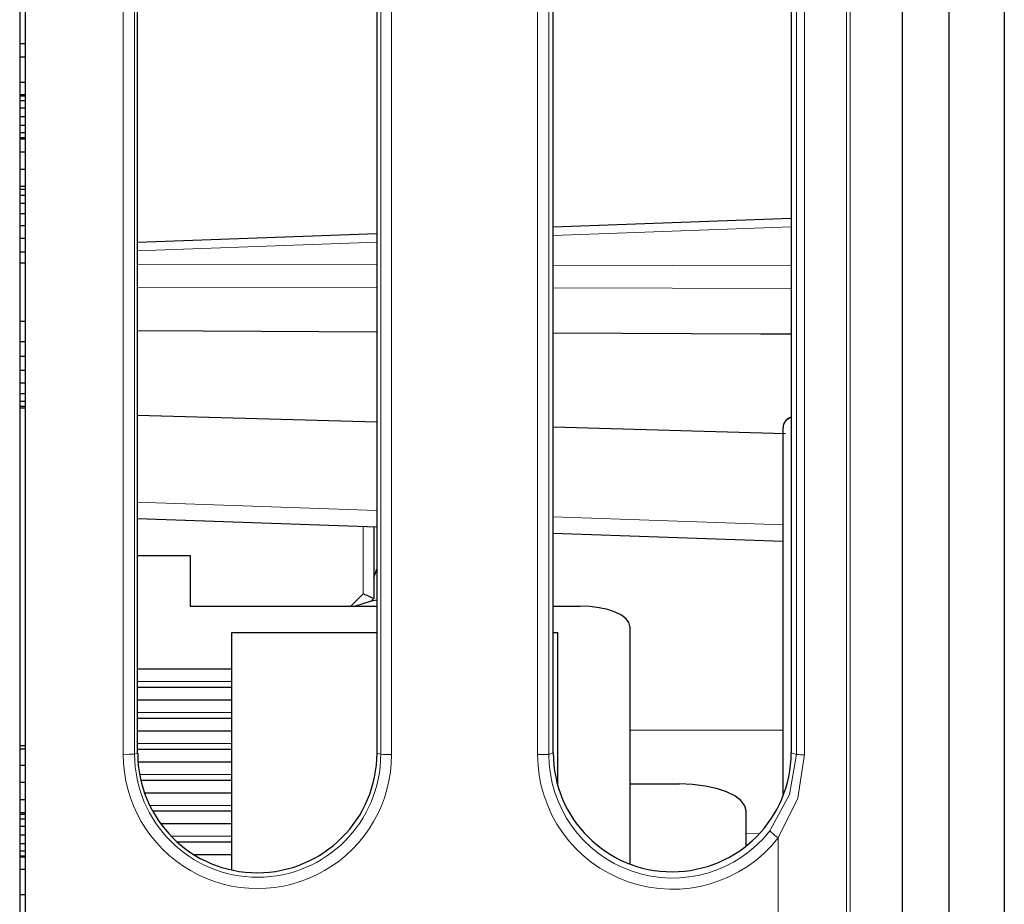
# Model space of a CAD drawing. Header units: millimetres. Extents: x 17 to 414, y 5 to 292.
# Tile 22 of 53: x 192 to 210, y 53 to 69. Entities that reach past the tile are written whole.
import ezdxf

# ---------------------------------------------------------------- set-up
doc = ezdxf.new("R2010")
doc.units = ezdxf.units.MM

msp = doc.modelspace()

# ---------------------------------------------------------------- linework, layer by layer
at = {"color": 7, "linetype": 'Continuous', "lineweight": 25}
for p, q in [((192.262, 105.197), (192.262, 25.79)), ((208.218, 104.911), (208.218, 25.767)), ((209.062, 25.767), (209.062, 104.892)), ((210.062, 105.015), (210.062, 25.784)), ((192.362, 82.87), (192.362, 49.971)), ((194.394, 55.414), (194.394, 77.41)), ((198.721, 77.413), (198.721, 55.416)), ((201.908, 55.418), (201.908, 77.415)), ((206.208, 77.418), (206.208, 55.421)), ((192.262, 68.24), (192.362, 68.24)), ((192.262, 67.998), (192.362, 67.998)), ((192.262, 67.54), (192.362, 67.54)), ((192.262, 67.317), (192.362, 67.317)), ((192.262, 67.296), (192.362, 67.296)), ((192.262, 67.207), (192.362, 67.207)), ((192.262, 67.075), (192.362, 67.075)), ((192.262, 66.919), (192.362, 66.919)), ((192.262, 66.763), (192.362, 66.763)), ((192.262, 66.631), (192.362, 66.631)), ((192.262, 66.542), (192.362, 66.542)), ((192.262, 66.516), (192.362, 66.516)), ((192.262, 66.282), (192.362, 66.282)), ((192.262, 65.969), (192.362, 65.969)), ((192.262, 65.662), (192.362, 65.662)), ((192.262, 65.605), (192.362, 65.605)), ((192.262, 65.5), (192.362, 65.5)), ((192.262, 65.352), (192.362, 65.352)), ((192.262, 65.167), (192.362, 65.167)), ((206.208, 65.078), (201.908, 64.919)), ((192.262, 64.953), (192.362, 64.953)), ((198.721, 64.8), (194.394, 64.64)), ((192.262, 64.719), (192.362, 64.719)), ((192.262, 64.475), (192.362, 64.475)), ((192.262, 64.275), (192.362, 64.273)), ((192.362, 63.218), (192.262, 63.216)), ((192.262, 62.855), (192.362, 62.855)), ((192.262, 62.588), (192.362, 62.588)), ((192.262, 62.334), (192.362, 62.334)), ((192.262, 62.106), (192.362, 62.106)), ((192.262, 61.916), (192.362, 61.916)), ((192.262, 61.774), (192.362, 61.774)), ((192.262, 61.685), (192.362, 61.685)), ((192.262, 61.655), (192.362, 61.655)), ((198.721, 61.395), (194.394, 61.518)), ((206.108, 61.184), (201.908, 61.304)), ((206.062, 54.642), (206.062, 61.294)), ((198.721, 59.498), (194.394, 59.649)), ((198.662, 59.5), (198.662, 58.206)), ((206.062, 59.241), (201.908, 59.386)), ((194.394, 58.984), (195.342, 58.984)), ((195.342, 58.984), (195.342, 58.069)), ((198.617, 58.161), (198.662, 58.206)), ((195.342, 58.069), (198.721, 58.069)), ((201.908, 58.069), (202.392, 58.069)), ((203.292, 57.703), (203.292, 53.41)), ((196.092, 57.586), (196.092, 53.302)), ((198.721, 57.586), (196.092, 57.586)), ((201.992, 57.586), (201.908, 57.586)), ((201.992, 54.822), (201.992, 57.586)), ((196.092, 56.93), (194.394, 56.93)), ((194.394, 56.605), (196.092, 56.605)), ((196.092, 56.371), (194.394, 56.371)), ((194.394, 56.046), (196.092, 56.046)), ((196.092, 55.812), (194.394, 55.812)), ((192.262, 55.554), (192.362, 55.554)), ((192.262, 55.491), (192.362, 55.491)), ((194.394, 55.486), (196.092, 55.486)), ((192.262, 55.199), (192.362, 55.199)), ((196.092, 55.253), (194.4, 55.253)), ((192.262, 54.886), (192.362, 54.886)), ((194.449, 54.927), (196.092, 54.927)), ((203.292, 54.856), (204.192, 54.856)), ((196.092, 54.693), (194.517, 54.693)), ((192.262, 54.573), (192.362, 54.573)), ((192.262, 54.339), (192.362, 54.339)), ((192.262, 54.313), (192.362, 54.313)), ((194.664, 54.368), (196.092, 54.368)), ((205.392, 53.735), (205.392, 54.368)), ((192.262, 54.224), (192.362, 54.224)), ((196.092, 54.134), (194.813, 54.134)), ((192.262, 54.092), (192.362, 54.092)), ((192.262, 53.936), (192.362, 53.936)), ((192.262, 53.78), (192.362, 53.78)), ((195.107, 53.809), (196.092, 53.809)), ((192.262, 53.648), (192.362, 53.648)), ((192.262, 53.559), (192.362, 53.559)), ((192.262, 53.538), (192.362, 53.538)), ((196.092, 53.575), (195.419, 53.575)), ((192.262, 53.315), (192.362, 53.315)), ((192.262, 52.857), (192.362, 52.857))]:
    msp.add_line(p, q, dxfattribs=at)
at = {"color": 8, "linetype": 'Continuous', "lineweight": 18}
for p, q in [((207.206, 84.845), (207.206, 25.776)), ((207.276, 84.845), (207.276, 25.775)), ((194.135, 55.393), (194.135, 77.389)), ((194.34, 77.393), (194.34, 55.396)), ((198.79, 55.394), (198.79, 77.39)), ((198.984, 77.387), (198.984, 55.39)), ((201.625, 55.389), (201.625, 77.386)), ((201.83, 77.389), (201.83, 55.392)), ((206.304, 55.389), (206.304, 77.386)), ((206.45, 77.383), (206.45, 55.386)), ((206.208, 64.928), (201.908, 64.769)), ((198.721, 64.65), (194.394, 64.49)), ((194.394, 64.247), (198.721, 64.238)), ((201.908, 64.231), (206.208, 64.221)), ((198.721, 63.828), (194.394, 63.838)), ((206.208, 63.812), (201.908, 63.821)), ((194.394, 59.949), (198.721, 59.798)), ((201.908, 59.686), (206.062, 59.541)), ((198.469, 58.291), (198.469, 59.507)), ((198.25, 58.069), (198.469, 58.291)), ((196.092, 56.707), (194.394, 56.707)), ((196.092, 56.148), (194.394, 56.148)), ((206.062, 55.829), (203.292, 55.827)), ((196.092, 55.588), (194.394, 55.588)), ((194.394, 55.414), (194.34, 55.396)), ((198.721, 55.416), (198.79, 55.394)), ((201.908, 55.418), (201.83, 55.392)), ((206.208, 55.421), (206.304, 55.389)), ((196.092, 55.029), (194.428, 55.029)), ((196.092, 54.47), (194.611, 54.47)), ((205.635, 53.96), (205.392, 53.953)), ((196.092, 53.911), (195.002, 53.911)), ((205.973, 53.881), (205.973, 25.784))]:
    msp.add_line(p, q, dxfattribs=at)
at = {"color": 7, "linetype": 'Continuous', "lineweight": 25, "flags": 128}
for points in [[(194.394, 63.053), (195.581, 63.047), (198.721, 63.03)], [(201.908, 63.013), (205.661, 62.993), (206.208, 62.99)], [(198.721, 58.181), (198.597, 58.156), (198.332, 58.069)], [(198.721, 58.181), (198.597, 58.156), (198.332, 58.069)], [(198.721, 58.181), (198.597, 58.156), (198.332, 58.069)], [(203.292, 57.703), (203.275, 57.775), (203.223, 57.843), (203.14, 57.906), (203.028, 57.962), (202.892, 58.007), (202.736, 58.041), (202.567, 58.062), (202.392, 58.069)], [(203.292, 57.703), (203.275, 57.775), (203.223, 57.843), (203.14, 57.906), (203.028, 57.962), (202.892, 58.007), (202.736, 58.041), (202.567, 58.062), (202.392, 58.069)], [(203.292, 57.703), (203.275, 57.775), (203.223, 57.843), (203.14, 57.906), (203.028, 57.962), (202.892, 58.007), (202.736, 58.041), (202.567, 58.062), (202.392, 58.069)], [(205.392, 54.368), (205.369, 54.463), (205.301, 54.555), (205.19, 54.639), (205.04, 54.713), (204.859, 54.774), (204.651, 54.819), (204.426, 54.847), (204.192, 54.856)], [(205.392, 54.368), (205.369, 54.463), (205.301, 54.555), (205.19, 54.639), (205.04, 54.713), (204.859, 54.774), (204.651, 54.819), (204.426, 54.847), (204.192, 54.856)], [(205.392, 54.368), (205.369, 54.463), (205.301, 54.555), (205.19, 54.639), (205.04, 54.713), (204.859, 54.774), (204.651, 54.819), (204.426, 54.847), (204.192, 54.856)]]:
    msp.add_lwpolyline(points, dxfattribs=at)
at = {"color": 8, "linetype": 'Continuous', "lineweight": 18, "flags": 128}
for points in [[(205.821, 54.008), (206.181, 54.665), (206.304, 55.389)], [(206.45, 55.386), (206.33, 54.597), (205.973, 53.881)]]:
    msp.add_lwpolyline(points, dxfattribs=at)
at = {"color": 7, "linetype": 'Continuous', "lineweight": 25}
msp.add_arc((206.262, 61.294), 0.2, 105.6139, 180, dxfattribs=at)
at = {"color": 8, "linetype": 'Continuous', "lineweight": 18}
for centre, radius, start, end in [((206.254, 61.29), 0.192, 103.8599, 178.746), ((194.184, 58.723), 3.331, 269.1608, 272.6877), ((196.565, 55.395), 2.225, 179.9783, 359.9646), ((198.94, 58.509), 3.119, 267.2392, 270.8128), ((201.673, 58.719), 3.331, 269.1608, 272.6877), ((204.065, 55.392), 2.236, 179.9977, 321.7457), ((206.424, 57.557), 2.172, 266.8206, 270.6944), ((207.117, 55.406), 1.906, 227.1817, 233.1286)]:
    msp.add_arc(centre, radius, start, end, dxfattribs=at)
at = {"color": 7, "linetype": 'Continuous', "lineweight": 25}
for centre, major_axis, ratio, start_param, end_param in [((196.557, 59.415), (1.786, 1.392), 0.999372, 5.24383, 5.323615), ((198.462, 58.288), (0.2, -0.082), 0.02718, 0.011117, 1.547006), ((196.558, 55.415), (1.707, 1.33), 0.999372, 2.480084, 5.621676), ((204.058, 55.42), (1.697, 1.322), 0.999372, 2.480084, 5.621676)]:
    msp.add_ellipse(centre, major_axis=major_axis, ratio=ratio, start_param=start_param, end_param=end_param, dxfattribs=at)
at = {"color": 8, "linetype": 'Continuous', "lineweight": 18}
for centre, major_axis, end_param in [((196.56, 55.391), (1.969, -1.417), 6.906698), ((204.06, 55.388), (1.977, -1.423), 6.239863)]:
    msp.add_ellipse(centre, major_axis=major_axis, ratio=0.999518, start_param=3.765105, end_param=end_param, dxfattribs=at)

doc.saveas('drawing.dxf')
